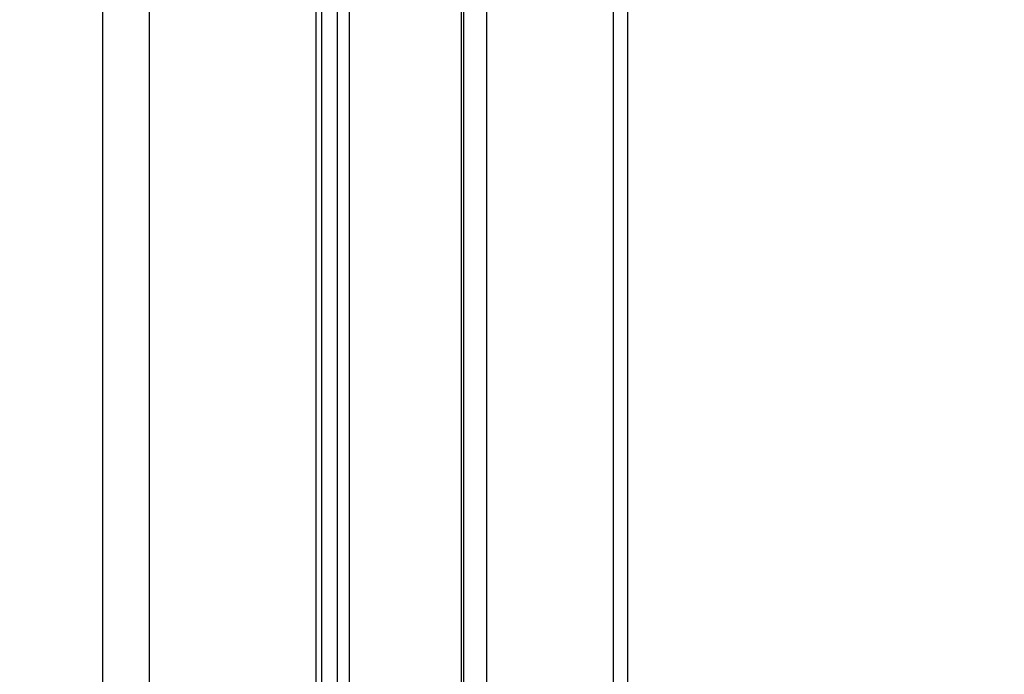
# Paper-space layout '3M DUO In Ground Anchor' of a CAD drawing. Header units: millimetres. Extents: x 10 to 10335, y 20 to 7920.
# Tile 36 of 116: x 3616 to 3734, y 2851 to 2929. Entities that reach past the tile are written whole.
import ezdxf

# ---------------------------------------------------------------- set-up
doc = ezdxf.new("R2010")
doc.units = ezdxf.units.MM
doc.layers.add('COMPONENT_GEOMETRY', color=7, linetype='Continuous')
doc.styles.add('SLDTEXTSTYLE0', font='TXT', dxfattribs={"width": 0.75})
doc.dimstyles.new('SLDDIMSTYLE1', dxfattribs={"dimtxt": 75, "dimasz": 3.302, "dimexe": 0, "dimexo": 0.0625, "dimgap": 18.75, "dimtad": 0, "dimtih": 1, "dimtoh": 1, "dimdec": 0, "dimrnd": 1e-09, "dimzin": 12, "dimdsep": 46, "dimtxsty": 'SLDTEXTSTYLE0', "dimsah": 1, "dimcen": 0.09, "dimadec": 0, "dimazin": 3, "dimtfac": 1, "dimtdec": 0, "dimtofl": 0, "dimtmove": 0, "dimatfit": 3, "dimfxl": 1, "dimfrac": 2, "dimtolj": 1, "dimtzin": 12, "dimarcsym": 0})

# ---------------------------------------------------------------- blocks, each defined once
blk = doc.blocks.new('_D_22')
at = {"layer": 'COMPONENT_GEOMETRY', "color": 7}
for p, q in [((639.01, 3169.17), (6134.31, 3169.17)), ((6131.14, 3169.17), (6131.14, 2114.82)), ((6131.14, 941.4), (6131.14, 1995.75)), ((3715.96, 941.4), (6134.31, 941.4))]:
    blk.add_line(p, q, dxfattribs=at)
for points in [[(6131.14, 3169.17), (6130.63, 3165.87), (6131.65, 3165.87)], [(6131.14, 941.4), (6131.65, 944.7), (6130.63, 944.7)]]:
    blk.add_solid(points, dxfattribs=at)
at = {"layer": 'COMPONENT_GEOMETRY', "color": 7, "insert": (6020.31, 2092.43), "char_height": 75, "attachment_point": 1, "style": 'SLDTEXTSTYLE0'}
blk.add_mtext('2228', dxfattribs=at)

psp = doc.layouts.new('3M DUO In Ground Anchor')

# ---------------------------------------------------------------- linework, layer by layer
at = {"color": 8, "linetype": 'Continuous', "lineweight": 25}
for p, q in [((3625.68, 977.9), (3625.68, 3851.9)), ((3631.22, 3851.9), (3631.22, 977.9)), ((3651.26, 2829.76), (3651.26, 3086.43)), ((3653.85, 2833.61), (3653.85, 3086.43)), ((3655.24, 3086.43), (3655.24, 2835.08)), ((3668.71, 2837.33), (3668.71, 3086.43)), ((3671.72, 3086.43), (3671.72, 2835.73)), ((3686.96, 2834), (3686.96, 3086.43))]:
    psp.add_line(p, q, dxfattribs=at)
at = {"color": 7, "linetype": 'Continuous', "lineweight": 25}
for p, q in [((3651.96, 2830.97), (3651.96, 3086.43)), ((3669.01, 2837.21), (3669.01, 3086.43)), ((3688.64, 3086.43), (3688.64, 2834.1))]:
    psp.add_line(p, q, dxfattribs=at)

# ---------------------------------------------------------------- dimensions: what is measured, and where the dimension line sits
at = {"layer": 'COMPONENT_GEOMETRY', "color": 7}
dim = psp.add_linear_dim(base=(6131.14, 941.4), p1=(637.74, 3169.17), p2=(3714.69, 941.4), angle=90, dimstyle='SLDDIMSTYLE1', dxfattribs=at)
dim.commit()
dim.dimension.update_dxf_attribs({"geometry": '_D_22', "text_midpoint": (6131.14, 2055.29), "dimtype": 160})

doc.saveas('drawing.dxf')
